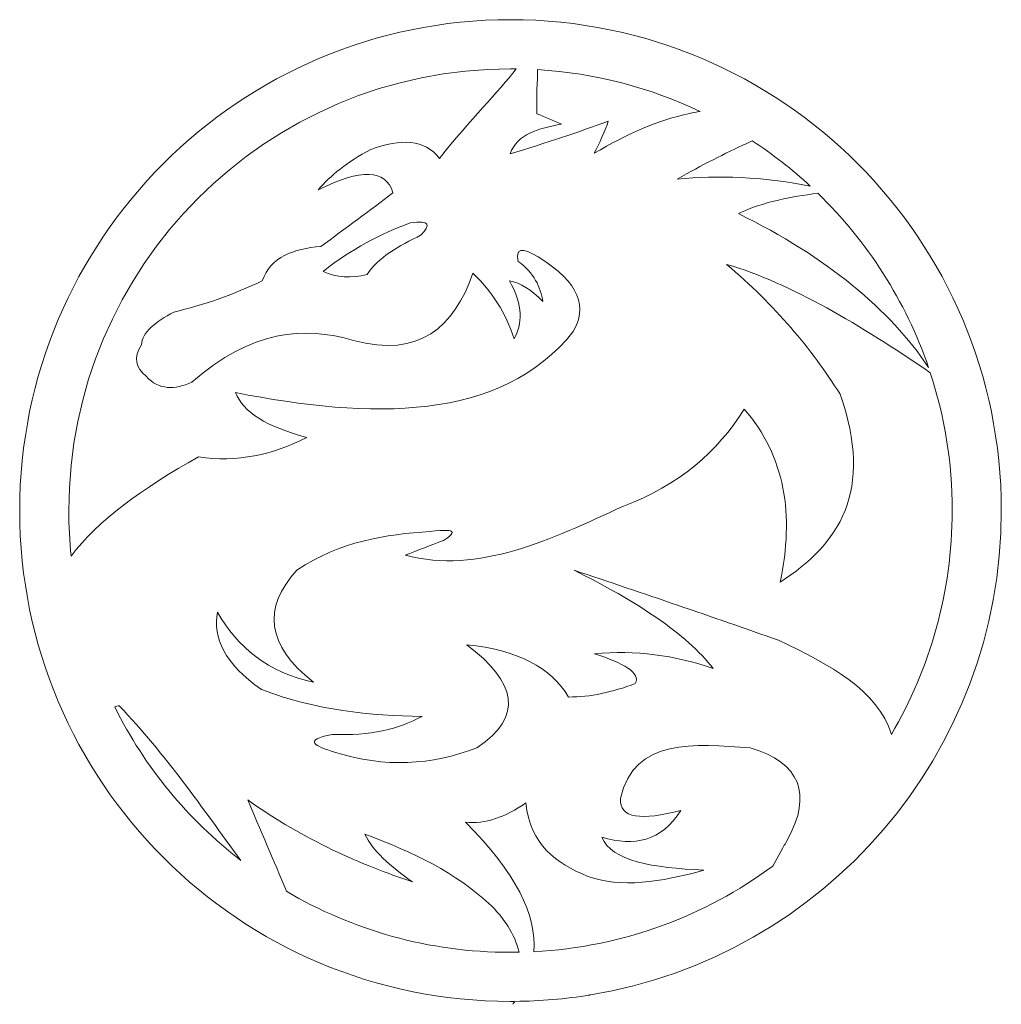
# Model space of a CAD drawing. Header units: centimetres. Extents: x -1.4 to 60.1, y -26.9 to 26.9.
# Tile 6 of 46: x 2 to 7.3, y 0 to 5.4. Entities that reach past the tile are written whole.
import ezdxf

# ---------------------------------------------------------------- set-up
doc = ezdxf.new("R2010")
doc.units = ezdxf.units.CM
doc.header["$MEASUREMENT"] = 0
doc.layers.add('layer 1', color=7, linetype='Continuous')

msp = doc.modelspace()

# ---------------------------------------------------------------- linework, layer by layer
at = {"layer": 'layer 1', "color": 242, "lineweight": 9}
for points, knots in [([(4.6935, 0.06491), (4.69126, 0.05965), (4.68895, 0.05437), (4.68649, 0.04909), (4.68649, 0.04909), (4.6905, 0.05436), (4.69439, 0.05965), (4.6982, 0.06497), (4.6982, 0.06497), (4.83554, 0.06618), (4.97035, 0.07787), (5.10193, 0.09926), (5.10193, 0.09926), (5.10193, 0.09926), (5.09705, 0.09723), (5.09705, 0.09723), (5.09705, 0.09723), (5.09705, 0.09723), (5.10618, 0.09996), (5.10618, 0.09996), (5.10618, 0.09996), (6.36157, 0.30618), (7.31971, 1.39637), (7.31971, 2.71003), (7.31971, 2.71003), (7.31971, 4.17079), (6.13509, 5.35541), (4.67434, 5.35541), (4.67434, 5.35541), (3.21358, 5.35541), (2.02896, 4.17079), (2.02896, 2.71003), (2.02896, 2.71003), (2.02896, 1.24928), (3.21358, 0.06466), (4.67434, 0.06466), (4.67434, 0.06466), (4.68074, 0.06466), (4.68711, 0.06486), (4.6935, 0.06491)], [0, 0, 0, 0, 0.0909091, 0.0909091, 0.0909091, 0.0909091, 0.1818182, 0.1818182, 0.1818182, 0.1818182, 0.2727273, 0.2727273, 0.2727273, 0.2727273, 0.3636364, 0.3636364, 0.3636364, 0.3636364, 0.4545455, 0.4545455, 0.4545455, 0.4545455, 0.5454545, 0.5454545, 0.5454545, 0.5454545, 0.6363636, 0.6363636, 0.6363636, 0.6363636, 0.7272727, 0.7272727, 0.7272727, 0.7272727, 0.8181818, 0.8181818, 0.8181818, 0.8181818, 1, 1, 1, 1]), ([(2.95694, 3.40183), (3.28021, 3.68383), (3.5585, 3.70605), (3.82885, 3.62669), (3.82885, 3.62669), (4.18333, 3.5304), (4.36905, 3.69917), (4.47169, 3.98858), (4.47169, 3.98858), (4.57433, 3.89229), (4.64893, 3.77431), (4.69337, 3.63515), (4.69337, 3.63515), (4.73782, 3.71558), (4.74363, 3.81346), (4.66903, 3.94837), (4.66903, 3.94837), (4.72776, 3.93831), (4.78702, 3.90075), (4.84839, 3.83621), (4.84839, 3.83621), (4.83675, 3.91504), (4.8013, 3.98964), (4.71612, 4.05313), (4.71612, 4.05313), (4.69919, 4.12349), (4.73464, 4.13143), (4.82405, 4.07694), (4.82405, 4.07694), (5.05525, 3.93461), (5.08436, 3.80235), (5.01293, 3.67537), (5.01293, 3.67537), (4.81717, 3.42988), (4.54419, 3.31117), (4.22831, 3.27274), (4.22831, 3.27274), (3.9093, 3.23393), (3.5548, 3.27433), (3.19291, 3.34575), (3.19291, 3.34575), (3.23153, 3.24153), (3.3601, 3.16111), (3.57596, 3.1045), (3.57596, 3.1045), (3.39449, 3.01085), (3.20031, 2.968), (2.99292, 2.99973), (2.99292, 2.99973), (2.69148, 2.83015), (2.4462, 2.65386), (2.30606, 2.46429), (2.30606, 2.46429), (2.29777, 2.54509), (2.2935, 2.62706), (2.2935, 2.71003), (2.2935, 2.71003), (2.2935, 4.02472), (3.35965, 5.09088), (4.67434, 5.09088), (4.67434, 5.09088), (4.68437, 5.09088), (4.69434, 5.09063), (4.70433, 5.0905), (4.70433, 5.0905), (4.61074, 4.96595), (4.45848, 4.82008), (4.2918, 4.60813), (4.2918, 4.60813), (4.2098, 4.71341), (4.0844, 4.71447), (3.92145, 4.65627), (3.92145, 4.65627), (3.79077, 4.58802), (3.70558, 4.51448), (3.63786, 4.43883), (3.63786, 4.43883), (3.87171, 4.55469), (3.99922, 4.5494), (4.04102, 4.42295), (4.04102, 4.42295), (3.91563, 4.32666), (3.78547, 4.22984), (3.65162, 4.13355), (3.65162, 4.13355), (3.50612, 4.11926), (3.38232, 4.07958), (3.33629, 3.94837), (3.33629, 3.94837), (3.17863, 3.87218), (3.01884, 3.81716), (2.85906, 3.7796), (2.85906, 3.7796), (2.76171, 3.72721), (2.68764, 3.67113), (2.68606, 3.60289), (2.68606, 3.60289), (2.63739, 3.53358), (2.65591, 3.48014), (2.71039, 3.43411), (2.71039, 3.43411), (2.7797, 3.3574), (2.86542, 3.3611), (2.95694, 3.40183)], [0, 0, 0, 0, 0.037037, 0.037037, 0.037037, 0.037037, 0.0740741, 0.0740741, 0.0740741, 0.0740741, 0.1111111, 0.1111111, 0.1111111, 0.1111111, 0.1481481, 0.1481481, 0.1481481, 0.1481481, 0.1851852, 0.1851852, 0.1851852, 0.1851852, 0.2222222, 0.2222222, 0.2222222, 0.2222222, 0.2592593, 0.2592593, 0.2592593, 0.2592593, 0.2962963, 0.2962963, 0.2962963, 0.2962963, 0.3333333, 0.3333333, 0.3333333, 0.3333333, 0.3703704, 0.3703704, 0.3703704, 0.3703704, 0.4074074, 0.4074074, 0.4074074, 0.4074074, 0.4444444, 0.4444444, 0.4444444, 0.4444444, 0.4814815, 0.4814815, 0.4814815, 0.4814815, 0.5185185, 0.5185185, 0.5185185, 0.5185185, 0.5555556, 0.5555556, 0.5555556, 0.5555556, 0.5925926, 0.5925926, 0.5925926, 0.5925926, 0.6296296, 0.6296296, 0.6296296, 0.6296296, 0.6666667, 0.6666667, 0.6666667, 0.6666667, 0.7037037, 0.7037037, 0.7037037, 0.7037037, 0.7407407, 0.7407407, 0.7407407, 0.7407407, 0.7777778, 0.7777778, 0.7777778, 0.7777778, 0.8148148, 0.8148148, 0.8148148, 0.8148148, 0.8518519, 0.8518519, 0.8518519, 0.8518519, 0.8888889, 0.8888889, 0.8888889, 0.8888889, 0.9259259, 0.9259259, 0.9259259, 0.9259259, 1, 1, 1, 1]), ([(5.69707, 4.86043), (5.67694, 4.85747), (5.65736, 4.85396), (5.6383, 4.84991), (5.6383, 4.84991), (5.46767, 4.8137), (5.30498, 4.73987), (5.12562, 4.63564), (5.12562, 4.63564), (5.15155, 4.68643), (5.18541, 4.75786), (5.20127, 4.80864), (5.20127, 4.80864), (5.04256, 4.74992), (4.86531, 4.6912), (4.67273, 4.63193), (4.67273, 4.63193), (4.70818, 4.74092), (4.82775, 4.77003), (4.94944, 4.79278), (4.94944, 4.79278), (4.90394, 4.81182), (4.8595, 4.83034), (4.81612, 4.84886), (4.81612, 4.84886), (4.81302, 4.9467), (4.82044, 5.0224), (4.81984, 5.08632), (4.81984, 5.08632), (5.13233, 5.06746), (5.42858, 4.98844), (5.69707, 4.86043)], [0, 0, 0, 0, 0.1111111, 0.1111111, 0.1111111, 0.1111111, 0.2222222, 0.2222222, 0.2222222, 0.2222222, 0.3333333, 0.3333333, 0.3333333, 0.3333333, 0.4444444, 0.4444444, 0.4444444, 0.4444444, 0.5555556, 0.5555556, 0.5555556, 0.5555556, 0.6666667, 0.6666667, 0.6666667, 0.6666667, 0.7777778, 0.7777778, 0.7777778, 0.7777778, 1, 1, 1, 1]), ([(6.28953, 4.45883), (6.02964, 4.50912), (5.79557, 4.51908), (5.57322, 4.49543), (5.57322, 4.49543), (5.70602, 4.5732), (5.82983, 4.63384), (5.94833, 4.68907), (5.94833, 4.68907), (5.94833, 4.68907), (5.9774, 4.70263), (5.9774, 4.70263), (5.9774, 4.70263), (6.08821, 4.63), (6.19261, 4.54841), (6.28953, 4.45883)], [0, 0, 0, 0, 0.2, 0.2, 0.2, 0.2, 0.4, 0.4, 0.4, 0.4, 0.6, 0.6, 0.6, 0.6, 1, 1, 1, 1]), ([(6.92741, 3.48107), (6.71935, 3.79493), (6.37893, 4.07602), (5.90284, 4.31025), (5.90284, 4.31025), (6.03683, 4.37417), (6.18332, 4.40063), (6.33066, 4.41991), (6.33066, 4.41991), (6.5977, 4.16117), (6.80439, 3.84053), (6.92741, 3.48107)], [0, 0, 0, 0, 0.25, 0.25, 0.25, 0.25, 0.5, 0.5, 0.5, 0.5, 1, 1, 1, 1]), ([(3.90134, 3.98171), (3.95848, 4.0727), (4.07329, 4.1362), (4.19339, 4.19544), (4.19339, 4.19544), (4.24365, 4.24782), (4.24313, 4.27798), (4.13308, 4.25999), (4.13308, 4.25999), (3.97488, 4.20127), (3.81775, 4.12032), (3.66432, 3.99916), (3.66432, 3.99916), (3.73574, 3.96424), (3.81616, 3.96213), (3.90134, 3.98171)], [0, 0, 0, 0, 0.2, 0.2, 0.2, 0.2, 0.4, 0.4, 0.4, 0.4, 0.6, 0.6, 0.6, 0.6, 1, 1, 1, 1]), ([(6.72704, 1.50367), (6.65355, 1.74335), (6.3975, 1.87894), (6.11923, 2.0109), (6.11923, 2.0109), (5.76157, 2.13681), (5.3928, 2.26273), (5.01716, 2.38866), (5.01716, 2.38866), (5.34995, 2.222), (5.62136, 2.04793), (5.7674, 1.85799), (5.7674, 1.85799), (5.56052, 1.93154), (5.34572, 1.95851), (5.12721, 1.93842), (5.12721, 1.93842), (5.28276, 1.88815), (5.37852, 1.83577), (5.34678, 1.77757), (5.34678, 1.77757), (5.22456, 1.73154), (5.10446, 1.70457), (4.987, 1.70509), (4.987, 1.70509), (4.89336, 1.8654), (4.71082, 1.95905), (4.43941, 1.98656), (4.43941, 1.98656), (4.70501, 1.78709), (4.74733, 1.60033), (4.49337, 1.43156), (4.49337, 1.43156), (4.24683, 1.33686), (3.99816, 1.3231), (3.72622, 1.40775), (3.72622, 1.40775), (3.62199, 1.44003), (3.5511, 1.47177), (3.71352, 1.50404), (3.71352, 1.50404), (3.91827, 1.49346), (4.07117, 1.53315), (4.19762, 1.60087), (4.19762, 1.60087), (3.91616, 1.60457), (3.63099, 1.63208), (3.33153, 1.7453), (3.33153, 1.7453), (3.13312, 1.88498), (3.06858, 2.02412), (3.09451, 2.16327), (3.09451, 2.16327), (3.20296, 1.97175), (3.3691, 1.83683), (3.613, 1.78551), (3.613, 1.78551), (3.35851, 1.98285), (3.33734, 2.18391), (3.52306, 2.38866), (3.52306, 2.38866), (3.75902, 2.54632), (4.00028, 2.58071), (4.24101, 2.59765), (4.24101, 2.59765), (4.4029, 2.61616), (4.37169, 2.586), (4.31402, 2.5495), (4.31402, 2.5495), (4.24418, 2.52251), (4.1754, 2.49606), (4.10662, 2.46908), (4.10662, 2.46908), (4.50396, 2.36591), (4.8923, 2.55267), (5.28276, 2.73414), (5.28276, 2.73414), (5.58168, 2.8463), (5.79226, 3.02777), (5.93352, 3.25687), (5.93352, 3.25687), (6.15415, 3.00503), (6.20493, 2.68546), (6.12769, 2.32411), (6.12769, 2.32411), (6.44408, 2.52675), (6.63613, 2.81456), (6.45042, 3.33729), (6.45042, 3.33729), (6.29752, 3.58119), (6.09965, 3.81663), (5.83934, 4.03672), (5.83934, 4.03672), (6.18998, 3.93393), (6.56172, 3.70918), (6.9368, 3.45281), (6.9368, 3.45281), (7.01351, 3.21905), (7.05517, 2.96942), (7.05517, 2.71003), (7.05517, 2.71003), (7.05517, 2.26978), (6.93549, 1.85745), (6.72704, 1.50367)], [0, 0, 0, 0, 0.037037, 0.037037, 0.037037, 0.037037, 0.0740741, 0.0740741, 0.0740741, 0.0740741, 0.1111111, 0.1111111, 0.1111111, 0.1111111, 0.1481481, 0.1481481, 0.1481481, 0.1481481, 0.1851852, 0.1851852, 0.1851852, 0.1851852, 0.2222222, 0.2222222, 0.2222222, 0.2222222, 0.2592593, 0.2592593, 0.2592593, 0.2592593, 0.2962963, 0.2962963, 0.2962963, 0.2962963, 0.3333333, 0.3333333, 0.3333333, 0.3333333, 0.3703704, 0.3703704, 0.3703704, 0.3703704, 0.4074074, 0.4074074, 0.4074074, 0.4074074, 0.4444444, 0.4444444, 0.4444444, 0.4444444, 0.4814815, 0.4814815, 0.4814815, 0.4814815, 0.5185185, 0.5185185, 0.5185185, 0.5185185, 0.5555556, 0.5555556, 0.5555556, 0.5555556, 0.5925926, 0.5925926, 0.5925926, 0.5925926, 0.6296296, 0.6296296, 0.6296296, 0.6296296, 0.6666667, 0.6666667, 0.6666667, 0.6666667, 0.7037037, 0.7037037, 0.7037037, 0.7037037, 0.7407407, 0.7407407, 0.7407407, 0.7407407, 0.7777778, 0.7777778, 0.7777778, 0.7777778, 0.8148148, 0.8148148, 0.8148148, 0.8148148, 0.8518519, 0.8518519, 0.8518519, 0.8518519, 0.8888889, 0.8888889, 0.8888889, 0.8888889, 0.9259259, 0.9259259, 0.9259259, 0.9259259, 1, 1, 1, 1]), ([(2.54149, 1.65142), (2.54791, 1.65538), (2.55603, 1.65727), (2.56596, 1.65694), (2.56596, 1.65694), (2.81813, 1.39263), (3.0081, 1.11335), (3.2205, 0.82483), (3.2205, 0.82483), (2.93619, 1.04446), (2.70291, 1.3269), (2.54149, 1.65142)], [0, 0, 0, 0, 0.25, 0.25, 0.25, 0.25, 0.5, 0.5, 0.5, 0.5, 1, 1, 1, 1]), ([(6.16879, 0.9391), (6.16879, 0.9391), (6.15775, 0.91936), (6.15775, 0.91936), (6.15775, 0.91936), (6.15273, 0.91065), (6.14748, 0.90186), (6.14198, 0.89297), (6.14198, 0.89297), (6.14209, 0.89258), (6.14224, 0.89222), (6.14238, 0.89186), (6.14238, 0.89186), (6.14238, 0.89186), (6.08783, 0.79431), (6.08783, 0.79431), (6.08783, 0.79431), (5.72402, 0.52538), (5.28098, 0.35756), (4.80017, 0.33251), (4.80017, 0.33251), (4.81402, 0.52984), (4.70563, 0.7581), (4.43094, 1.02999), (4.43094, 1.02999), (4.5394, 1.01888), (4.64681, 1.05909), (4.75738, 1.13422), (4.75738, 1.13422), (4.77961, 0.91042), (4.92246, 0.80831), (5.087, 0.74006), (5.087, 0.74006), (5.27217, 0.67445), (5.48063, 0.70567), (5.7166, 0.77233), (5.7166, 0.77233), (5.44148, 0.78397), (5.2161, 0.821), (5.16742, 0.94957), (5.16742, 0.94957), (5.34201, 0.89878), (5.48751, 0.9263), (5.5928, 1.09401), (5.5928, 1.09401), (5.3817, 1.03951), (5.25948, 1.04904), (5.26688, 1.15856), (5.26688, 1.15856), (5.34413, 1.49029), (5.66422, 1.45008), (5.96685, 1.43156), (5.96685, 1.43156), (6.23776, 1.34989), (6.30005, 1.18102), (6.16879, 0.9391)], [0, 0, 0, 0, 0.0666667, 0.0666667, 0.0666667, 0.0666667, 0.1333333, 0.1333333, 0.1333333, 0.1333333, 0.2, 0.2, 0.2, 0.2, 0.2666667, 0.2666667, 0.2666667, 0.2666667, 0.3333333, 0.3333333, 0.3333333, 0.3333333, 0.4, 0.4, 0.4, 0.4, 0.4666667, 0.4666667, 0.4666667, 0.4666667, 0.5333333, 0.5333333, 0.5333333, 0.5333333, 0.6, 0.6, 0.6, 0.6, 0.6666667, 0.6666667, 0.6666667, 0.6666667, 0.7333333, 0.7333333, 0.7333333, 0.7333333, 0.8, 0.8, 0.8, 0.8, 0.8666667, 0.8666667, 0.8666667, 0.8666667, 1, 1, 1, 1]), ([(3.46674, 0.65805), (3.41684, 0.77927), (3.34638, 0.94093), (3.25852, 1.15063), (3.25852, 1.15063), (3.56908, 0.93052), (3.86642, 0.80302), (4.14683, 0.70831), (4.14683, 0.70831), (4.02567, 0.79402), (3.9278, 0.87974), (3.8897, 0.96545), (3.8897, 0.96545), (4.1516, 0.87022), (4.38435, 0.75373), (4.55792, 0.59192), (4.55792, 0.59192), (4.63951, 0.51585), (4.69767, 0.42715), (4.72031, 0.32978), (4.72031, 0.32978), (4.705, 0.32949), (4.6897, 0.32921), (4.67434, 0.32921), (4.67434, 0.32921), (4.23357, 0.32921), (3.82079, 0.44915), (3.46674, 0.65805)], [0, 0, 0, 0, 0.125, 0.125, 0.125, 0.125, 0.25, 0.25, 0.25, 0.25, 0.375, 0.375, 0.375, 0.375, 0.5, 0.5, 0.5, 0.5, 0.625, 0.625, 0.625, 0.625, 0.75, 0.75, 0.75, 0.75, 1, 1, 1, 1])]:
    msp.add_open_spline(points, degree=3, knots=knots, dxfattribs=at)

doc.saveas('drawing.dxf')
